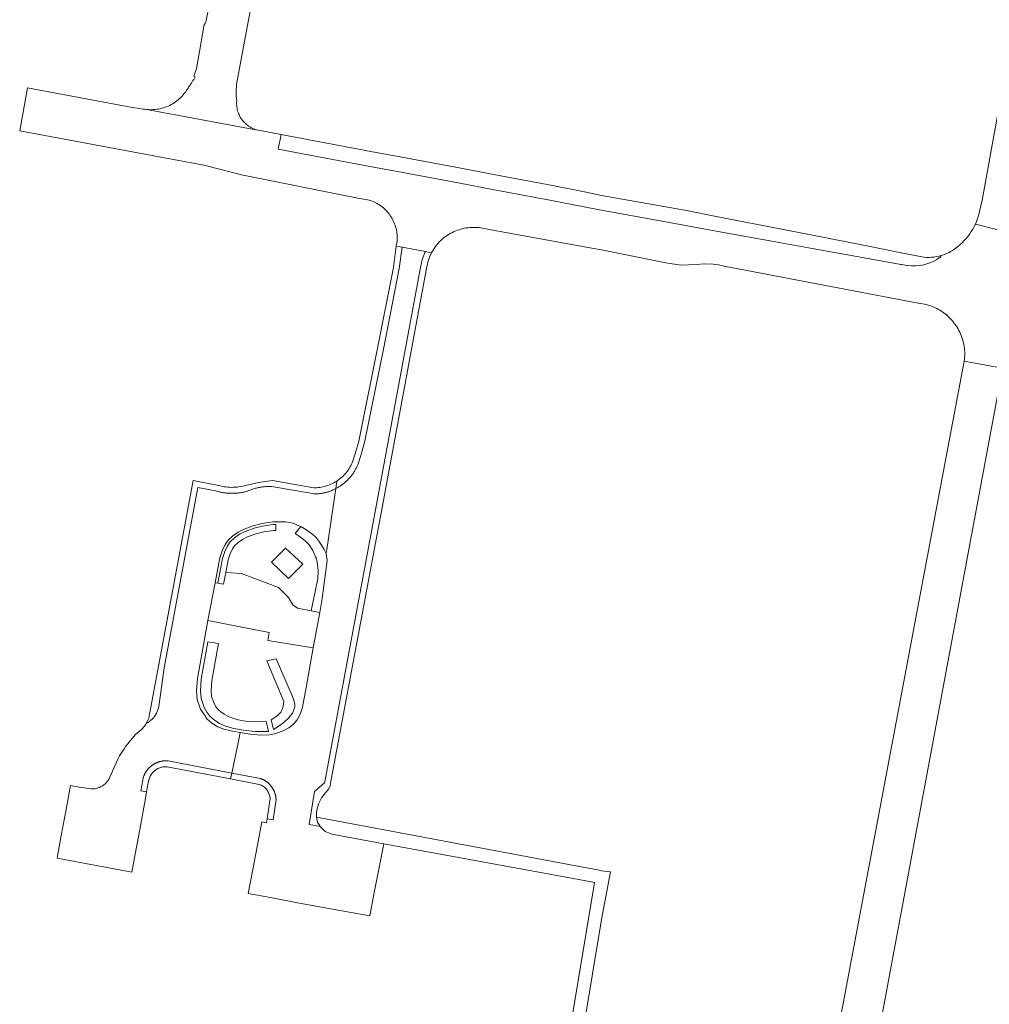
# Model space of a CAD drawing. Extents: x 152825 to 164088, y 457113 to 463005.
# Tile 122 of 256: x 157432 to 157546, y 460017 to 460132. Entities that reach past the tile are written whole.
import ezdxf

# ---------------------------------------------------------------- set-up
doc = ezdxf.new("R2010")
doc.units = 0
doc.header["$LTSCALE"] = 0.5
for name, color, linetype, lineweight in [('B-PV-VH-HALFVERHARDING_GRAVEL-GV', 251, 'CONTINUOUS', 18), ('B-PV-VH-ONVERHARD_BOOMSCHORS-GV', 251, 'CONTINUOUS', 18), ('B-PV-VH-ONVERHARD_ZAND-GV', 251, 'CONTINUOUS', 18), ('B-PV-VH-OPENVERHARDING_STRAATBAKSTEEN-GV', 251, 'CONTINUOUS', 18)]:
    doc.layers.add(name, color=color, linetype=linetype, lineweight=lineweight)

msp = doc.modelspace()

# ---------------------------------------------------------------- linework, layer by layer
at = {"layer": 'B-PV-VH-HALFVERHARDING_GRAVEL-GV', "flags": 128}
msp.add_lwpolyline([(157497.434, 460032.933), (157466.511, 460038.731), (157466.657, 460038.164), (157466.937, 460037.649), (157467.539, 460037.062), (157468.308, 460036.722), (157474.415, 460035.603), (157481.278, 460034.345), (157487.696, 460033.171), (157497.325, 460031.41), (157499.19, 460031.068), (157494.001, 460000), (157493.394, 459996.363), (157494.922, 459996.112), (157495.567, 460000), (157500, 460026.722), (157501.042, 460032.321), (157500, 460032.451), (157499.773, 460032.494)], close=True, dxfattribs=at)
at = {"layer": 'B-PV-VH-ONVERHARD_BOOMSCHORS-GV', "flags": 128}
msp.add_lwpolyline([(157465.666, 460058.692), (157466.143, 460058.616), (157466.898, 460062.775), (157465.885, 460062.976), (157464.288, 460063.292), (157463.735, 460063.683), (157463.219, 460064.546), (157462.071, 460065.72), (157457.694, 460067.35), (157455.868, 460067.473), (157455.597, 460066.081), (157454.919, 460066.213), (157454.615, 460066.272), (157453.756, 460061.851), (157460.961, 460060.44), (157460.806, 460059.47)], close=True, dxfattribs=at)
at = {"layer": 'B-PV-VH-ONVERHARD_ZAND-GV', "flags": 128}
for points in [[(157454.919, 460066.213), (157455.597, 460066.081), (157455.868, 460067.473), (157456.154, 460068.945), (157456.389, 460069.669), (157456.652, 460070.26), (157456.9, 460070.609), (157457.336, 460071.004), (157457.849, 460071.357), (157458.415, 460071.641), (157459.398, 460072.011), (157460.324, 460072.25), (157461.458, 460072.413), (157461.753, 460072.418), (157461.741, 460073.109), (157461.403, 460073.104), (157460.189, 460072.93), (157459.19, 460072.672), (157458.137, 460072.276), (157457.496, 460071.954), (157456.905, 460071.548), (157456.38, 460071.071), (157456.048, 460070.604), (157455.742, 460069.917), (157455.483, 460069.118)], [(157466.464, 460069.175), (157466.616, 460068.707), (157466.705, 460067.724), (157466.679, 460066.753), (157465.885, 460062.976), (157466.898, 460062.775), (157467.194, 460064.411), (157467.768, 460068.877), (157467.646, 460069.689), (157467.416, 460070.18), (157467.102, 460070.695), (157466.797, 460071.157), (157466.45, 460071.61), (157466.098, 460071.929), (157465.679, 460072.249), (157465.266, 460072.511), (157464.68, 460072.861), (157464.022, 460072.047), (157464.492, 460071.74), (157464.943, 460071.401), (157465.313, 460071.065), (157465.649, 460070.706), (157466.073, 460070.061), (157466.268, 460069.704), (157466.418, 460069.315), (157466.512, 460069.233)], [(157464.919, 460068.452), (157462.899, 460070.337), (157461.236, 460068.677), (157463.245, 460066.749)], [(157460.895, 460048.796), (157460.608, 460049.958), (157459.128, 460049.948), (157458.185, 460050.024), (157457.313, 460050.178), (157456.692, 460050.36), (157456.121, 460050.584), (157455.675, 460050.813), (157455.282, 460051.113), (157454.943, 460051.436), (157454.713, 460051.711), (157454.458, 460052.185), (157454.199, 460052.921), (157454.139, 460053.591), (157454.23, 460054.789), (157455.004, 460059.126), (157453.76, 460059.315), (157452.98, 460054.947), (157452.878, 460053.583), (157452.96, 460052.653), (157453.32, 460051.632), (157453.651, 460051.069), (157453.995, 460050.592), (157454.514, 460050.149), (157455.119, 460049.752), (157455.83, 460049.428), (157456.801, 460049.156), (157457.964, 460048.935), (157459.333, 460048.791)], [(157461.181, 460050.175), (157461.465, 460049.024), (157462.373, 460049.63), (157462.86, 460050.002), (157463.195, 460050.337), (157463.476, 460050.66), (157463.69, 460050.951), (157463.869, 460051.34), (157463.968, 460051.675), (157463.971, 460051.971), (157463.913, 460052.336), (157463.716, 460052.916), (157461.801, 460057.338), (157460.701, 460057.111), (157462.668, 460052.332), (157462.614, 460051.785), (157462.493, 460051.392), (157462.319, 460051.085), (157462.043, 460050.778), (157461.731, 460050.512)]]:
    msp.add_lwpolyline(points, close=True, dxfattribs=at)
at = {"layer": 'B-PV-VH-OPENVERHARDING_STRAATBAKSTEEN-GV', "flags": 128}
for points in [[(157457.161, 460125.016), (157460.981, 460145.362), (157461.1, 460145.993)], [(157454.243, 460135.643), (157453.531, 460132.117)], [(157453.329, 460131.849), (157452.421, 460126.619), (157452.12, 460125.759), (157452.265, 460125.685)], [(157547.998, 460129.32), (157544.733, 460111.217), (157544.274, 460109.348), (157544.173, 460109.026), (157544.058, 460108.71), (157543.927, 460108.399), (157549.361, 460107.018)], [(157451.531, 460124.532), (157451.443, 460124.371), (157451.34, 460124.198), (157451.231, 460124.03), (157451.115, 460123.866), (157450.992, 460123.707), (157450.863, 460123.552), (157450.728, 460123.403), (157450.587, 460123.26), (157450.441, 460123.122), (157450.289, 460122.991), (157450.132, 460122.865), (157449.97, 460122.746), (157449.804, 460122.633), (157449.633, 460122.527), (157449.458, 460122.428), (157449.28, 460122.336), (157449.098, 460122.251), (157448.912, 460122.173), (157448.724, 460122.103), (157448.533, 460122.04), (157448.34, 460121.985), (157448.144, 460121.938), (157447.947, 460121.898), (157447.749, 460121.867), (157447.549, 460121.843), (157447.349, 460121.828), (157447.148, 460121.82), (157446.947, 460121.82), (157446.746, 460121.828), (157446.546, 460121.845), (157446.346, 460121.869)], [(157549.361, 460107.018), (157543.927, 460108.399), (157543.782, 460108.095), (157543.623, 460107.799), (157543.449, 460107.51), (157543.262, 460107.229), (157543.063, 460106.958), (157542.85, 460106.697), (157542.625, 460106.446), (157542.389, 460106.206), (157542.141, 460105.978), (157541.883, 460105.761), (157541.615, 460105.557), (157541.338, 460105.366), (157541.234, 460105.3), (157540.985, 460105.151), (157540.832, 460105.07), (157540.729, 460105.016), (157540.465, 460104.896), (157540.195, 460104.79), (157539.92, 460104.699), (157539.79, 460104.489), (157539.385, 460104.227), (157539.046, 460104.044), (157538.694, 460103.885), (157538.332, 460103.75), (157537.868, 460103.619), (157537.395, 460103.529), (157536.915, 460103.48), (157536.433, 460103.474), (157535.856, 460103.522), (157535.288, 460103.631), (157535.155, 460103.659), (157531.115, 460104.386), (157524.735, 460105.534), (157520.437, 460106.308), (157513.918, 460107.481), (157509.676, 460108.244), (157499.57, 460110.088), (157493.915, 460111.205), (157487.214, 460112.464), (157483.162, 460113.225), (157476.649, 460114.449), (157472.6, 460115.209), (157462.03, 460117.195), (157462.353, 460118.915), (157459.475, 460119.456), (157459.407, 460119.477), (157446.346, 460121.869), (157446.148, 460121.901), (157444.472, 460122.146), (157432.564, 460124.374), (157431.654, 460119.327), (157453.273, 460115.294), (157455.288, 460114.787), (157457.703, 460114.157), (157471.393, 460111.449), (157472.521, 460111.249), (157472.704, 460111.199), (157472.887, 460111.141), (157473.067, 460111.076), (157473.244, 460111.003), (157473.418, 460110.923), (157473.589, 460110.835), (157473.756, 460110.74), (157473.919, 460110.639), (157474.077, 460110.531), (157474.231, 460110.416), (157474.38, 460110.295), (157474.524, 460110.168), (157474.662, 460110.035), (157474.795, 460109.897), (157474.921, 460109.753), (157475.042, 460109.604), (157475.156, 460109.45), (157475.264, 460109.291), (157475.365, 460109.128), (157475.459, 460108.961), (157475.546, 460108.79), (157475.626, 460108.616), (157475.699, 460108.438), (157475.764, 460108.258), (157475.821, 460108.075), (157475.871, 460107.889), (157475.913, 460107.702), (157475.948, 460107.514), (157475.974, 460107.324), (157475.992, 460107.133), (157476.003, 460106.941), (157476.005, 460106.749), (157476, 460106.558), (157475.986, 460106.366), (157475.965, 460106.176), (157475.935, 460105.986), (157475.898, 460105.798), (157476.587, 460105.67), (157479.314, 460105.164), (157480.028, 460105.032), (157480.457, 460105.718), (157480.98, 460106.335), (157481.084, 460106.435), (157481.242, 460106.58), (157481.406, 460106.718), (157481.575, 460106.85), (157481.749, 460106.976), (157481.927, 460107.095), (157482.109, 460107.207), (157482.296, 460107.312), (157482.486, 460107.411), (157482.68, 460107.502), (157482.878, 460107.586), (157483.078, 460107.662), (157483.281, 460107.731), (157483.486, 460107.793), (157483.694, 460107.846), (157483.903, 460107.892), (157484.114, 460107.93), (157484.326, 460107.96), (157484.539, 460107.983), (157484.753, 460107.997), (157484.967, 460108.003), (157485.181, 460108.001), (157485.396, 460107.992), (157485.609, 460107.974), (157485.822, 460107.948), (157488.295, 460107.498), (157498.879, 460105.572), (157500, 460105.368), (157507.569, 460103.843), (157509.337, 460103.584), (157511.123, 460103.646), (157512.113, 460103.712), (157513.105, 460103.677), (157513.755, 460103.587), (157514.399, 460103.462), (157537.194, 460099.109), (157537.286, 460099.1), (157537.504, 460099.072), (157537.721, 460099.037), (157537.937, 460098.994), (157538.15, 460098.942), (157538.362, 460098.883), (157538.572, 460098.817), (157538.778, 460098.743), (157538.983, 460098.661), (157539.183, 460098.572), (157539.381, 460098.476), (157539.575, 460098.373), (157539.765, 460098.262), (157539.951, 460098.145), (157540.133, 460098.021), (157540.31, 460097.891), (157540.481, 460097.754), (157540.648, 460097.611), (157540.81, 460097.462), (157540.966, 460097.308), (157541.117, 460097.148), (157541.261, 460096.982), (157541.399, 460096.811), (157541.531, 460096.635), (157541.657, 460096.455), (157541.776, 460096.27), (157541.888, 460096.081), (157541.993, 460095.888), (157542.091, 460095.692), (157542.182, 460095.491), (157542.265, 460095.288), (157542.341, 460095.082), (157542.41, 460094.873), (157542.47, 460094.662), (157542.524, 460094.449), (157542.569, 460094.234), (157542.606, 460094.017), (157542.636, 460093.799), (157542.657, 460093.58), (157542.671, 460093.361), (157542.677, 460093.141), (157542.674, 460092.922), (157542.664, 460092.702), (157542.646, 460092.483), (157542.62, 460092.272), (157547.105, 460091.455)], [(157446.346, 460121.869), (157459.407, 460119.477), (157459.254, 460119.529), (157459.105, 460119.588), (157458.958, 460119.655), (157458.815, 460119.729), (157458.676, 460119.811), (157458.541, 460119.899), (157458.411, 460119.993), (157458.285, 460120.094), (157458.165, 460120.201), (157458.05, 460120.314), (157457.941, 460120.432), (157457.838, 460120.556), (157457.741, 460120.685), (157457.651, 460120.818), (157457.567, 460120.956), (157457.49, 460121.097), (157457.421, 460121.242), (157457.359, 460121.391), (157457.304, 460121.543), (157457.257, 460121.696), (157457.217, 460121.852), (157457.185, 460122.01), (157457.162, 460122.17), (157457.146, 460122.33), (157457.138, 460122.491), (157457.138, 460122.652), (157457.146, 460122.813), (157457.152, 460122.876)], [(157547.105, 460091.455), (157542.62, 460092.272), (157542.619, 460092.265), (157542.585, 460092.048), (157542.547, 460091.856), (157542.504, 460091.665), (157525.233, 460000.001)], [(157530.093, 460000), (157546.617, 460088.633)]]:
    msp.add_lwpolyline(points, dxfattribs=at)
at = {"layer": 'B-PV-VH-OPENVERHARDING_STRAATBAKSTEEN-GV'}
for points in [[(157453.531, 460132.117, -0.2097315), (157453.329, 460131.849)], [(157452.265, 460125.685, -0.043039), (157451.531, 460124.532)], [(157457.152, 460122.876, -0.0626604), (157457.161, 460125.016)]]:
    msp.add_lwpolyline(points, format="xyb", dxfattribs=at)
at = {"layer": 'B-PV-VH-OPENVERHARDING_STRAATBAKSTEEN-GV', "flags": 128}
for points in [[(157462.353, 460118.915), (157462.03, 460117.195), (157472.6, 460115.209), (157476.649, 460114.449), (157483.162, 460113.225), (157487.214, 460112.464), (157493.915, 460111.205), (157499.57, 460110.088), (157509.676, 460108.244), (157513.918, 460107.481), (157520.437, 460106.308), (157524.735, 460105.534), (157531.115, 460104.386), (157535.155, 460103.659), (157535.288, 460103.631), (157535.856, 460103.522), (157536.433, 460103.474), (157536.915, 460103.48), (157537.395, 460103.529), (157537.868, 460103.619), (157538.332, 460103.75), (157538.694, 460103.885), (157539.046, 460104.044), (157539.385, 460104.227), (157539.79, 460104.489), (157539.92, 460104.699), (157539.64, 460104.624), (157539.356, 460104.565), (157539.07, 460104.521), (157538.782, 460104.492), (157538.492, 460104.48), (157538.202, 460104.484), (157537.913, 460104.504), (157537.68, 460104.532), (157535.416, 460104.984), (157531.369, 460105.794), (157530.593, 460105.949), (157525.006, 460107.038), (157521.586, 460107.705), (157513.46, 460109.289), (157509.986, 460109.966), (157500, 460111.764), (157498.196, 460112.143), (157494.246, 460112.923), (157487.537, 460114.184), (157483.485, 460114.945), (157476.972, 460116.169), (157472.923, 460116.929), (157466.27, 460118.179)], [(157458.995, 460032.394), (157458.494, 460029.763), (157461.102, 460029.281), (157464.092, 460028.728), (157467.298, 460028.136), (157472.776, 460027.129), (157473.311, 460029.894), (157473.875, 460032.813), (157474.415, 460035.603), (157468.308, 460036.722), (157467.539, 460037.062), (157466.937, 460037.649), (157465.661, 460037.858), (157466.293, 460041.767), (157467.473, 460042.753), (157467.496, 460042.874), (157473.77, 460076.494), (157478.721, 460103.105), (157478.895, 460104.047), (157478.933, 460104.174), (157478.973, 460104.301), (157479.015, 460104.427), (157479.059, 460104.552), (157479.106, 460104.676), (157479.154, 460104.799), (157479.205, 460104.922), (157479.259, 460105.043), (157479.314, 460105.164), (157476.587, 460105.67), (157476.25, 460103.191), (157474.376, 460093.693), (157472.179, 460082.721), (157471.745, 460081.209), (157471.37, 460080.131), (157471.332, 460080.041), (157471.292, 460079.953), (157471.251, 460079.864), (157471.208, 460079.777), (157471.163, 460079.69), (157471.117, 460079.604), (157471.07, 460079.519), (157471.021, 460079.435), (157470.971, 460079.352), (157470.919, 460079.269), (157470.866, 460079.188), (157470.811, 460079.107), (157470.755, 460079.028), (157470.698, 460078.949), (157470.639, 460078.872), (157470.578, 460078.795), (157470.517, 460078.72), (157470.454, 460078.645), (157470.39, 460078.572), (157470.325, 460078.5), (157470.258, 460078.429), (157470.19, 460078.359), (157470.121, 460078.29), (157470.051, 460078.223), (157469.979, 460078.157), (157469.907, 460078.092), (157469.833, 460078.028), (157469.758, 460077.966), (157469.682, 460077.905), (157469.605, 460077.845), (157469.527, 460077.787), (157469.448, 460077.73), (157469.368, 460077.674), (157469.288, 460077.62), (157469.206, 460077.568), (157469.123, 460077.516), (157469.039, 460077.466), (157468.955, 460077.418), (157468.869, 460077.371), (157468.783, 460077.326), (157467.72, 460070.183), (157467.646, 460069.689), (157467.768, 460068.877), (157467.194, 460064.411), (157466.898, 460062.775), (157466.143, 460058.616), (157465.298, 460053.955), (157464.884, 460051.636), (157464.646, 460050.912), (157464.259, 460050.175), (157463.807, 460049.647), (157463.286, 460049.245), (157462.618, 460048.89), (157462.104, 460048.679), (157461.585, 460048.539), (157460.984, 460048.392), (157459.926, 460048.349), (157458.736, 460048.478), (157457.573, 460048.662), (157457.417, 460047.868), (157456.57, 460043.913), (157459.932, 460043.27), (157459.977, 460043.255), (157460.021, 460043.238), (157460.065, 460043.222), (157460.109, 460043.204), (157460.152, 460043.185), (157460.195, 460043.166), (157460.238, 460043.146), (157460.28, 460043.126), (157460.322, 460043.104), (157460.364, 460043.082), (157460.405, 460043.059), (157460.446, 460043.036), (157460.486, 460043.011), (157460.526, 460042.986), (157460.566, 460042.96), (157460.605, 460042.934), (157460.644, 460042.907), (157460.682, 460042.879), (157460.719, 460042.851), (157460.756, 460042.822), (157460.793, 460042.792), (157460.829, 460042.762), (157460.865, 460042.731), (157460.9, 460042.699), (157460.934, 460042.667), (157460.968, 460042.634), (157461.001, 460042.601), (157461.034, 460042.567), (157461.066, 460042.532), (157461.098, 460042.497), (157461.129, 460042.461), (157461.159, 460042.425), (157461.188, 460042.389), (157461.218, 460042.351), (157461.246, 460042.313), (157461.273, 460042.275), (157461.3, 460042.237), (157461.327, 460042.198), (157461.352, 460042.158), (157461.377, 460042.118), (157461.402, 460042.077), (157461.425, 460042.036), (157461.448, 460041.995), (157461.47, 460041.954), (157461.491, 460041.911), (157461.512, 460041.869), (157461.532, 460041.826), (157461.551, 460041.783), (157461.569, 460041.74), (157461.587, 460041.696), (157461.604, 460041.652), (157461.62, 460041.608), (157461.635, 460041.563), (157461.649, 460041.518), (157461.663, 460041.473), (157461.676, 460041.427), (157461.688, 460041.382), (157461.699, 460041.336), (157461.71, 460041.29), (157461.719, 460041.244), (157461.728, 460041.198), (157461.736, 460041.151), (157461.744, 460041.105), (157461.75, 460041.058), (157461.756, 460041.011), (157461.76, 460040.964), (157461.764, 460040.917), (157461.768, 460040.87), (157461.77, 460040.823), (157461.413, 460038.441), (157460.722, 460038.551), (157460.65, 460038.074), (157460.094, 460038.176), (157459.576, 460035.451)], [(157480.028, 460105.032), (157479.314, 460105.164), (157479.259, 460105.043), (157479.205, 460104.922), (157479.154, 460104.799), (157479.106, 460104.676), (157479.059, 460104.552), (157479.015, 460104.427), (157478.973, 460104.301), (157478.933, 460104.174), (157478.895, 460104.047), (157478.721, 460103.105), (157473.77, 460076.494), (157467.496, 460042.874), (157467.473, 460042.753), (157466.293, 460041.767), (157465.661, 460037.858), (157466.937, 460037.649), (157466.657, 460038.164), (157466.511, 460038.731), (157466.516, 460039.028), (157466.536, 460039.286), (157466.573, 460039.542), (157466.625, 460039.795), (157466.692, 460040.045), (157466.775, 460040.29), (157466.873, 460040.529), (157466.985, 460040.762), (157467.112, 460040.987), (157467.252, 460041.204), (157467.406, 460041.412), (157467.572, 460041.61), (157467.75, 460041.798), (157467.79, 460041.837), (157467.939, 460042.033), (157468.115, 460042.377), (157468.184, 460042.745), (157474.458, 460076.366), (157479.409, 460102.978), (157479.583, 460103.92), (157479.78, 460104.486)], [(157468.915, 460078.21), (157468.783, 460077.326), (157468.869, 460077.371), (157468.955, 460077.418), (157469.039, 460077.466), (157469.123, 460077.516), (157469.206, 460077.568), (157469.288, 460077.62), (157469.368, 460077.674), (157469.448, 460077.73), (157469.527, 460077.787), (157469.605, 460077.845), (157469.682, 460077.905), (157469.758, 460077.966), (157469.833, 460078.028), (157469.907, 460078.092), (157469.979, 460078.157), (157470.051, 460078.223), (157470.121, 460078.29), (157470.19, 460078.359), (157470.258, 460078.429), (157470.325, 460078.5), (157470.39, 460078.572), (157470.454, 460078.645), (157470.517, 460078.72), (157470.578, 460078.795), (157470.639, 460078.872), (157470.698, 460078.949), (157470.755, 460079.028), (157470.811, 460079.107), (157470.866, 460079.188), (157470.919, 460079.269), (157470.971, 460079.352), (157471.021, 460079.435), (157471.07, 460079.519), (157471.117, 460079.604), (157471.163, 460079.69), (157471.208, 460079.777), (157471.251, 460079.864), (157471.292, 460079.953), (157471.332, 460080.041), (157471.37, 460080.131), (157471.745, 460081.209), (157472.179, 460082.721), (157474.376, 460093.693), (157476.25, 460103.191), (157476.587, 460105.67), (157475.898, 460105.798), (157475.559, 460103.306), (157473.689, 460093.829), (157471.498, 460082.887), (157471.077, 460081.421), (157470.709, 460080.361), (157470.629, 460080.182), (157470.542, 460080.006), (157470.447, 460079.834), (157470.346, 460079.666), (157470.238, 460079.503), (157470.124, 460079.343), (157470.003, 460079.189), (157469.875, 460079.04), (157469.742, 460078.896), (157469.603, 460078.757), (157469.459, 460078.624), (157469.309, 460078.498), (157469.154, 460078.377), (157468.995, 460078.263)], [(157468.783, 460077.326), (157468.915, 460078.21), (157468.749, 460078.106), (157468.578, 460078.008), (157468.403, 460077.918), (157468.225, 460077.835), (157468.044, 460077.759), (157467.86, 460077.69), (157467.673, 460077.629), (157467.484, 460077.576), (157467.293, 460077.53), (157467.1, 460077.493), (157466.906, 460077.463), (157466.711, 460077.441), (157466.515, 460077.427), (157466.319, 460077.421), (157466.226, 460077.421), (157461.355, 460078.256), (157459.691, 460078.038), (157458.059, 460077.649), (157457.845, 460077.6), (157457.629, 460077.559), (157457.411, 460077.525), (157457.193, 460077.5), (157456.974, 460077.482), (157456.754, 460077.473), (157456.534, 460077.471), (157456.314, 460077.478), (157456.095, 460077.492), (157455.876, 460077.515), (157455.658, 460077.545), (157455.442, 460077.583), (157455.227, 460077.629), (157455.013, 460077.683), (157454.831, 460077.736), (157452.027, 460078.263), (157446.99, 460051.214), (157446.909, 460050.816), (157446.883, 460050.664), (157446.849, 460050.514), (157446.808, 460050.366), (157446.759, 460050.22), (157446.702, 460050.077), (157446.638, 460049.937), (157446.567, 460049.801), (157446.529, 460049.737), (157446.739, 460049.861), (157446.913, 460049.98), (157447.078, 460050.112), (157447.233, 460050.256), (157447.376, 460050.411), (157447.507, 460050.577), (157447.625, 460050.753), (157447.73, 460050.936), (157447.82, 460051.127), (157447.896, 460051.325), (157447.956, 460051.527), (157448.001, 460051.734), (157448.646, 460056.287), (157452.586, 460077.445), (157454.702, 460077.048), (157454.813, 460077.016), (157454.926, 460076.985), (157455.038, 460076.957), (157455.151, 460076.93), (157455.264, 460076.905), (157455.378, 460076.883), (157455.493, 460076.862), (157455.607, 460076.844), (157455.722, 460076.827), (157455.837, 460076.813), (157455.953, 460076.8), (157456.068, 460076.79), (157456.184, 460076.781), (157456.3, 460076.775), (157456.416, 460076.77), (157456.532, 460076.768), (157456.648, 460076.768), (157456.764, 460076.77), (157456.88, 460076.773), (157456.996, 460076.779), (157457.112, 460076.787), (157457.228, 460076.797), (157457.343, 460076.809), (157457.459, 460076.823), (157457.574, 460076.839), (157457.688, 460076.857), (157457.803, 460076.877), (157457.917, 460076.899), (157458.03, 460076.923), (157458.143, 460076.949), (157458.256, 460076.977), (157458.364, 460077.025), (157458.473, 460077.07), (157458.582, 460077.114), (157458.692, 460077.156), (157458.803, 460077.196), (157458.915, 460077.234), (157459.027, 460077.269), (157459.14, 460077.303), (157459.254, 460077.335), (157459.368, 460077.365), (157459.482, 460077.393), (157459.597, 460077.419), (157459.713, 460077.443), (157459.828, 460077.465), (157459.945, 460077.485), (157460.061, 460077.502), (157460.178, 460077.518), (157460.295, 460077.532), (157460.413, 460077.543), (157460.53, 460077.553), (157460.648, 460077.56), (157460.766, 460077.565), (157460.883, 460077.569), (157461.001, 460077.57), (157461.119, 460077.569), (157461.237, 460077.566), (157466.108, 460076.731), (157466.19, 460076.725), (157466.271, 460076.722), (157466.353, 460076.719), (157466.435, 460076.718), (157466.517, 460076.718), (157466.598, 460076.719), (157466.68, 460076.722), (157466.762, 460076.727), (157466.843, 460076.733), (157466.925, 460076.74), (157467.006, 460076.749), (157467.087, 460076.759), (157467.168, 460076.77), (157467.249, 460076.783), (157467.33, 460076.797), (157467.41, 460076.813), (157467.49, 460076.83), (157467.569, 460076.848), (157467.649, 460076.868), (157467.728, 460076.889), (157467.806, 460076.912), (157467.885, 460076.936), (157467.962, 460076.961), (157468.04, 460076.988), (157468.116, 460077.016), (157468.193, 460077.045), (157468.269, 460077.076), (157468.344, 460077.108), (157468.419, 460077.141), (157468.493, 460077.175), (157468.566, 460077.211), (157468.639, 460077.248), (157468.712, 460077.286)], [(157437.095, 460039.63), (157436.542, 460036.577), (157436.057, 460033.901), (157436.864, 460033.751), (157444.83, 460032.283), (157445.331, 460035.009), (157445.869, 460037.932), (157446.382, 460040.721), (157446.564, 460041.698), (157445.877, 460041.832), (157446.109, 460043.072), (157446.118, 460043.119), (157446.128, 460043.166), (157446.138, 460043.213), (157446.149, 460043.26), (157446.161, 460043.307), (157446.174, 460043.353), (157446.188, 460043.399), (157446.203, 460043.445), (157446.218, 460043.491), (157446.234, 460043.536), (157446.251, 460043.581), (157446.269, 460043.626), (157446.287, 460043.67), (157446.306, 460043.714), (157446.326, 460043.758), (157446.347, 460043.802), (157446.369, 460043.845), (157446.391, 460043.887), (157446.414, 460043.93), (157446.438, 460043.972), (157446.462, 460044.013), (157446.487, 460044.054), (157446.513, 460044.095), (157446.54, 460044.135), (157446.567, 460044.174), (157446.595, 460044.214), (157446.624, 460044.252), (157446.653, 460044.29), (157446.683, 460044.328), (157446.713, 460044.365), (157446.745, 460044.402), (157446.777, 460044.438), (157446.809, 460044.473), (157446.842, 460044.508), (157446.876, 460044.543), (157446.91, 460044.576), (157446.945, 460044.609), (157446.981, 460044.642), (157447.017, 460044.674), (157447.053, 460044.705), (157447.09, 460044.736), (157447.128, 460044.766), (157447.166, 460044.795), (157447.205, 460044.824), (157447.244, 460044.852), (157447.284, 460044.879), (157447.324, 460044.906), (157447.364, 460044.931), (157447.405, 460044.957), (157447.447, 460044.981), (157447.489, 460045.005), (157447.531, 460045.028), (157447.573, 460045.05), (157447.617, 460045.072), (157447.66, 460045.093), (157447.704, 460045.113), (157447.748, 460045.132), (157447.792, 460045.15), (157447.837, 460045.168), (157447.882, 460045.185), (157447.927, 460045.201), (157447.973, 460045.216), (157448.019, 460045.231), (157448.065, 460045.245), (157448.111, 460045.258), (157448.158, 460045.27), (157448.205, 460045.281), (157448.252, 460045.292), (157448.299, 460045.301), (157448.346, 460045.31), (157448.394, 460045.318), (157448.441, 460045.326), (157448.489, 460045.332), (157448.537, 460045.337), (157448.584, 460045.342), (157448.632, 460045.346), (157448.681, 460045.349), (157448.729, 460045.351), (157448.777, 460045.353), (157448.825, 460045.353), (157448.873, 460045.353), (157448.921, 460045.352), (157448.969, 460045.35), (157449.017, 460045.347), (157449.065, 460045.343), (157449.113, 460045.339), (157456.57, 460043.913), (157457.417, 460047.868), (157457.573, 460048.662), (157456.654, 460048.823), (157455.643, 460049.077), (157454.915, 460049.348), (157454.244, 460049.789), (157453.656, 460050.289), (157453.353, 460050.74), (157452.912, 460051.434), (157452.517, 460052.557), (157452.426, 460053.58), (157452.534, 460055.004), (157453.756, 460061.851), (157454.615, 460066.272), (157455.183, 460069.196), (157455.453, 460070.028), (157455.778, 460070.759), (157456.148, 460071.277), (157456.713, 460071.791), (157457.338, 460072.221), (157458.013, 460072.56), (157459.096, 460072.967), (157460.128, 460073.234), (157461.378, 460073.413), (157462.328, 460073.429), (157462.895, 460073.402), (157463.73, 460073.267), (157464.68, 460072.861), (157465.266, 460072.511), (157465.679, 460072.249), (157466.098, 460071.929), (157466.45, 460071.61), (157466.797, 460071.157), (157467.102, 460070.695), (157467.416, 460070.18), (157467.646, 460069.689), (157467.72, 460070.183), (157468.783, 460077.326), (157468.712, 460077.286), (157468.639, 460077.248), (157468.566, 460077.211), (157468.493, 460077.175), (157468.419, 460077.141), (157468.344, 460077.108), (157468.269, 460077.076), (157468.193, 460077.045), (157468.116, 460077.016), (157468.04, 460076.988), (157467.962, 460076.961), (157467.885, 460076.936), (157467.806, 460076.912), (157467.728, 460076.889), (157467.649, 460076.868), (157467.569, 460076.848), (157467.49, 460076.83), (157467.41, 460076.813), (157467.33, 460076.797), (157467.249, 460076.783), (157467.168, 460076.77), (157467.087, 460076.759), (157467.006, 460076.749), (157466.925, 460076.74), (157466.843, 460076.733), (157466.762, 460076.727), (157466.68, 460076.722), (157466.598, 460076.719), (157466.517, 460076.718), (157466.435, 460076.718), (157466.353, 460076.719), (157466.271, 460076.722), (157466.19, 460076.725), (157466.108, 460076.731), (157461.237, 460077.566), (157461.119, 460077.569), (157461.001, 460077.57), (157460.883, 460077.569), (157460.766, 460077.565), (157460.648, 460077.56), (157460.53, 460077.553), (157460.413, 460077.543), (157460.295, 460077.532), (157460.178, 460077.518), (157460.061, 460077.502), (157459.945, 460077.485), (157459.828, 460077.465), (157459.713, 460077.443), (157459.597, 460077.419), (157459.482, 460077.393), (157459.368, 460077.365), (157459.254, 460077.335), (157459.14, 460077.303), (157459.027, 460077.269), (157458.915, 460077.234), (157458.803, 460077.196), (157458.692, 460077.156), (157458.582, 460077.114), (157458.473, 460077.07), (157458.364, 460077.025), (157458.256, 460076.977), (157458.143, 460076.949), (157458.03, 460076.923), (157457.917, 460076.899), (157457.803, 460076.877), (157457.688, 460076.857), (157457.574, 460076.839), (157457.459, 460076.823), (157457.343, 460076.809), (157457.228, 460076.797), (157457.112, 460076.787), (157456.996, 460076.779), (157456.88, 460076.773), (157456.764, 460076.77), (157456.648, 460076.768), (157456.532, 460076.768), (157456.416, 460076.77), (157456.3, 460076.775), (157456.184, 460076.781), (157456.068, 460076.79), (157455.953, 460076.8), (157455.837, 460076.813), (157455.722, 460076.827), (157455.607, 460076.844), (157455.493, 460076.862), (157455.378, 460076.883), (157455.264, 460076.905), (157455.151, 460076.93), (157455.038, 460076.957), (157454.926, 460076.985), (157454.813, 460077.016), (157454.702, 460077.048), (157452.586, 460077.445), (157448.646, 460056.287), (157448.001, 460051.734), (157447.956, 460051.527), (157447.896, 460051.325), (157447.82, 460051.127), (157447.73, 460050.936), (157447.625, 460050.753), (157447.507, 460050.577), (157447.376, 460050.411), (157447.233, 460050.256), (157447.078, 460050.112), (157446.913, 460049.98), (157446.739, 460049.861), (157446.529, 460049.737), (157446.488, 460049.668), (157446.403, 460049.54), (157446.312, 460049.417), (157446.214, 460049.298), (157446.11, 460049.184), (157446.001, 460049.076), (157445.911, 460048.996), (157445.277, 460048.444), (157445.022, 460048.158), (157444.899, 460048.021), (157444.616, 460047.695), (157444.346, 460047.36), (157444.088, 460047.015), (157443.915, 460046.763), (157443.843, 460046.66), (157443.612, 460046.297), (157443.394, 460045.925), (157443.19, 460045.545), (157442.254, 460043.435), (157442.249, 460043.424), (157442.161, 460043.251), (157442.06, 460043.087), (157441.945, 460042.931), (157441.818, 460042.785), (157441.679, 460042.65), (157441.53, 460042.527), (157441.371, 460042.417), (157441.203, 460042.32), (157441.028, 460042.238), (157440.847, 460042.17), (157440.661, 460042.118), (157440.471, 460042.081), (157440.279, 460042.06), (157440.085, 460042.055), (157438.626, 460042.26), (157437.609, 460042.471)], [(157456.424, 460043.228), (157456.57, 460043.913), (157449.113, 460045.339), (157449.065, 460045.343), (157449.017, 460045.347), (157448.969, 460045.35), (157448.921, 460045.352), (157448.873, 460045.353), (157448.825, 460045.353), (157448.777, 460045.353), (157448.729, 460045.351), (157448.681, 460045.349), (157448.632, 460045.346), (157448.584, 460045.342), (157448.537, 460045.337), (157448.489, 460045.332), (157448.441, 460045.326), (157448.394, 460045.318), (157448.346, 460045.31), (157448.299, 460045.301), (157448.252, 460045.292), (157448.205, 460045.281), (157448.158, 460045.27), (157448.111, 460045.258), (157448.065, 460045.245), (157448.019, 460045.231), (157447.973, 460045.216), (157447.927, 460045.201), (157447.882, 460045.185), (157447.837, 460045.168), (157447.792, 460045.15), (157447.748, 460045.132), (157447.704, 460045.113), (157447.66, 460045.093), (157447.617, 460045.072), (157447.573, 460045.05), (157447.531, 460045.028), (157447.489, 460045.005), (157447.447, 460044.981), (157447.405, 460044.957), (157447.364, 460044.931), (157447.324, 460044.906), (157447.284, 460044.879), (157447.244, 460044.852), (157447.205, 460044.824), (157447.166, 460044.795), (157447.128, 460044.766), (157447.09, 460044.736), (157447.053, 460044.705), (157447.017, 460044.674), (157446.981, 460044.642), (157446.945, 460044.609), (157446.91, 460044.576), (157446.876, 460044.543), (157446.842, 460044.508), (157446.809, 460044.473), (157446.777, 460044.438), (157446.745, 460044.402), (157446.713, 460044.365), (157446.683, 460044.328), (157446.653, 460044.29), (157446.624, 460044.252), (157446.595, 460044.214), (157446.567, 460044.174), (157446.54, 460044.135), (157446.513, 460044.095), (157446.487, 460044.054), (157446.462, 460044.013), (157446.438, 460043.972), (157446.414, 460043.93), (157446.391, 460043.887), (157446.369, 460043.845), (157446.347, 460043.802), (157446.326, 460043.758), (157446.306, 460043.714), (157446.287, 460043.67), (157446.269, 460043.626), (157446.251, 460043.581), (157446.234, 460043.536), (157446.218, 460043.491), (157446.203, 460043.445), (157446.188, 460043.399), (157446.174, 460043.353), (157446.161, 460043.307), (157446.149, 460043.26), (157446.138, 460043.213), (157446.128, 460043.166), (157446.118, 460043.119), (157446.109, 460043.072), (157445.877, 460041.832), (157446.564, 460041.698), (157446.797, 460042.944), (157446.821, 460043.069), (157446.852, 460043.193), (157446.891, 460043.314), (157446.938, 460043.432), (157446.992, 460043.548), (157447.053, 460043.66), (157447.122, 460043.767), (157447.196, 460043.87), (157447.277, 460043.969), (157447.364, 460044.062), (157447.457, 460044.149), (157447.555, 460044.231), (157447.658, 460044.306), (157447.765, 460044.374), (157447.877, 460044.436), (157447.992, 460044.49), (157448.111, 460044.538), (157448.232, 460044.577), (157448.355, 460044.609), (157448.48, 460044.633), (157448.606, 460044.65), (157448.734, 460044.658), (157448.861, 460044.658), (157448.982, 460044.651)], [(157456.57, 460043.913), (157456.424, 460043.228), (157459.8, 460042.582), (157459.915, 460042.539), (157460.027, 460042.489), (157460.135, 460042.431), (157460.24, 460042.367), (157460.34, 460042.296), (157460.435, 460042.218), (157460.525, 460042.135), (157460.609, 460042.046), (157460.688, 460041.951), (157460.76, 460041.852), (157460.825, 460041.748), (157460.883, 460041.64), (157460.935, 460041.529), (157460.979, 460041.414), (157461.015, 460041.297), (157461.044, 460041.177), (157461.065, 460041.056), (157461.078, 460040.935), (157461.078, 460040.927), (157460.722, 460038.551), (157461.413, 460038.441), (157461.77, 460040.823), (157461.768, 460040.87), (157461.764, 460040.917), (157461.76, 460040.964), (157461.756, 460041.011), (157461.75, 460041.058), (157461.744, 460041.105), (157461.736, 460041.151), (157461.728, 460041.198), (157461.719, 460041.244), (157461.71, 460041.29), (157461.699, 460041.336), (157461.688, 460041.382), (157461.676, 460041.427), (157461.663, 460041.473), (157461.649, 460041.518), (157461.635, 460041.563), (157461.62, 460041.608), (157461.604, 460041.652), (157461.587, 460041.696), (157461.569, 460041.74), (157461.551, 460041.783), (157461.532, 460041.826), (157461.512, 460041.869), (157461.491, 460041.911), (157461.47, 460041.954), (157461.448, 460041.995), (157461.425, 460042.036), (157461.402, 460042.077), (157461.377, 460042.118), (157461.352, 460042.158), (157461.327, 460042.198), (157461.3, 460042.237), (157461.273, 460042.275), (157461.246, 460042.313), (157461.218, 460042.351), (157461.188, 460042.389), (157461.159, 460042.425), (157461.129, 460042.461), (157461.098, 460042.497), (157461.066, 460042.532), (157461.034, 460042.567), (157461.001, 460042.601), (157460.968, 460042.634), (157460.934, 460042.667), (157460.9, 460042.699), (157460.865, 460042.731), (157460.829, 460042.762), (157460.793, 460042.792), (157460.756, 460042.822), (157460.719, 460042.851), (157460.682, 460042.879), (157460.644, 460042.907), (157460.605, 460042.934), (157460.566, 460042.96), (157460.526, 460042.986), (157460.486, 460043.011), (157460.446, 460043.036), (157460.405, 460043.059), (157460.364, 460043.082), (157460.322, 460043.104), (157460.28, 460043.126), (157460.238, 460043.146), (157460.195, 460043.166), (157460.152, 460043.185), (157460.109, 460043.204), (157460.065, 460043.222), (157460.021, 460043.238), (157459.977, 460043.255), (157459.932, 460043.27)]]:
    msp.add_lwpolyline(points, close=True, dxfattribs=at)

doc.saveas('drawing.dxf')
